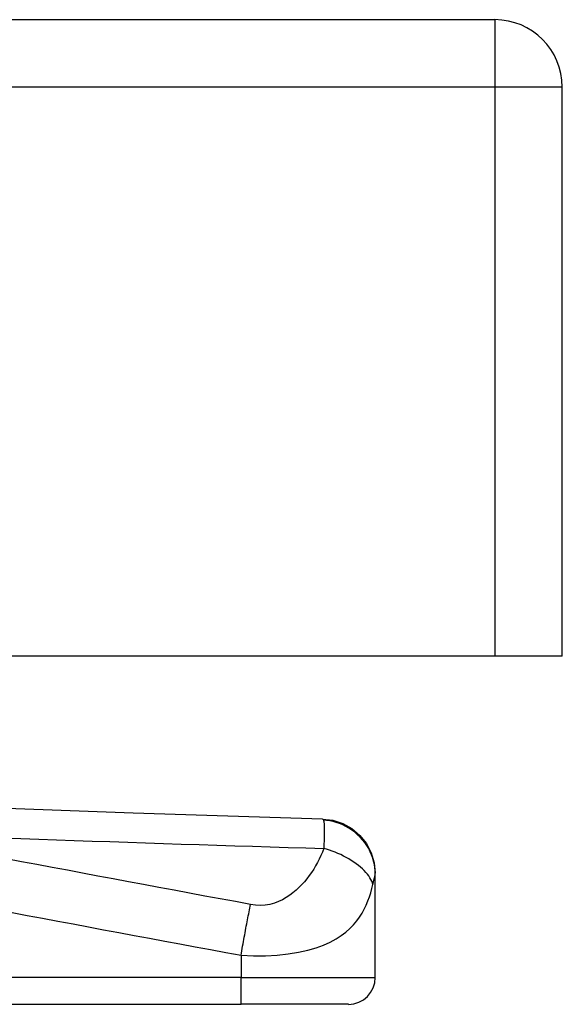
# Model space of a CAD drawing. Header units: inches. Extents: x 11 to 342, y 26 to 169.
# Tile 121 of 205: x 81.527 to 82.323, y 167.736 to 169.181. Entities that reach past the tile are written whole.
import ezdxf

# ---------------------------------------------------------------- set-up
doc = ezdxf.new("R2010")
doc.units = ezdxf.units.IN
doc.header["$MEASUREMENT"] = 0
doc.layers.add('Visible Edges(ANSI)', color=7, linetype='Continuous', lineweight=25)
doc.layers.add('Visible Tangent Edges(ANSI)', color=7, linetype='Continuous', lineweight=25)

msp = doc.modelspace()

# ---------------------------------------------------------------- linework, layer by layer
at = {"layer": 'Visible Edges(ANSI)'}
for p, q in [((10.6194, 169.1806), (82.2244, 169.1806)), ((82.3234, 168.2466), (82.3234, 169.0816)), ((82.2244, 168.2466), (10.6194, 168.2466)), ((82.3234, 168.2466), (82.2244, 168.2466)), ((82.049, 167.9271), (82.049, 167.9283)), ((82.049, 167.775), (82.049, 167.9271)), ((81.2031, 167.7357), (81.8522, 167.7357)), ((82.0096, 167.7357), (81.8522, 167.7357))]:
    msp.add_line(p, q, dxfattribs=at)
at = {"layer": 'Visible Edges(ANSI)', "flags": 128}
for points in [[(81.9718, 168.0076), (81.6938, 168.0163), (81.4156, 168.0265)], [(81.9718, 168.0076), (81.987, 168.0057), (82.0015, 168.001), (82.0149, 167.9935), (82.0265, 167.9836), (82.0361, 167.9717), (82.0432, 167.9581), (82.0476, 167.9435), (82.049, 167.9283)]]:
    msp.add_lwpolyline(points, dxfattribs=at)
at = {"layer": 'Visible Edges(ANSI)'}
for centre, radius, start, end in [((82.2244, 169.0816), 0.099, 0, 90), ((82.0096, 167.775), 0.0394, 270, 0)]:
    msp.add_arc(centre, radius, start, end, dxfattribs=at)
at = {"layer": 'Visible Tangent Edges(ANSI)'}
for p, q in [((82.2244, 169.1806), (82.2244, 169.0816)), ((82.2244, 169.0816), (10.6194, 169.0816)), ((82.3234, 169.0816), (82.2244, 169.0816)), ((82.2244, 169.0816), (82.2244, 168.2466)), ((81.8522, 167.8076), (81.8522, 167.775)), ((81.8522, 167.775), (81.2031, 167.775)), ((81.8522, 167.7357), (81.8522, 167.775)), ((81.8522, 167.775), (82.049, 167.775))]:
    msp.add_line(p, q, dxfattribs=at)
at = {"layer": 'Visible Tangent Edges(ANSI)', "flags": 128}
for points in [[(81.9718, 168.0076), (81.9719, 168.0076), (81.9719, 168.0076), (81.972, 168.0076), (81.972, 168.0076), (81.9721, 168.0076), (81.9721, 168.0075), (81.9722, 168.0075), (81.9723, 168.0074), (81.9723, 168.0074), (81.9724, 168.0073), (81.9724, 168.0073), (81.9725, 168.0072), (81.9725, 168.0071), (81.9726, 168.007), (81.9726, 168.0069), (81.9727, 168.0068), (81.9727, 168.0067), (81.9728, 168.0066), (81.9728, 168.0065), (81.9729, 168.0064), (81.9729, 168.0063), (81.973, 168.0061), (81.973, 168.006), (81.9731, 168.0058)], [(82.049, 167.9271), (82.0489, 167.9316), (82.0485, 167.9362), (82.0478, 167.9409), (82.0467, 167.9455), (82.0454, 167.9502), (82.0437, 167.9549), (82.0417, 167.9596), (82.0394, 167.9641), (82.0367, 167.9686), (82.0338, 167.9729), (82.0305, 167.977), (82.027, 167.9809), (82.0232, 167.9846), (82.0191, 167.9881), (82.0149, 167.9912), (82.0105, 167.9941), (82.006, 167.9966), (82.0013, 167.9989), (81.9966, 168.0008), (81.9919, 168.0024), (81.9871, 168.0037), (81.9824, 168.0047), (81.9777, 168.0054), (81.9731, 168.0058)], [(81.9731, 168.0058), (81.9733, 168.0051), (81.9734, 168.0043), (81.9736, 168.0034), (81.9737, 168.0024), (81.9739, 168.0013), (81.974, 168.0001), (81.9741, 167.9987), (81.9741, 167.9973), (81.9742, 167.9957), (81.9742, 167.9941), (81.9743, 167.9923), (81.9743, 167.9903), (81.9743, 167.9884), (81.9742, 167.9866), (81.9742, 167.9847), (81.9742, 167.9828), (81.9741, 167.9808), (81.974, 167.9787), (81.974, 167.9765), (81.9739, 167.9743), (81.9738, 167.9719), (81.9737, 167.9695), (81.9736, 167.967), (81.9734, 167.9644)], [(81.5031, 167.98), (81.5292, 167.979), (81.5553, 167.9781), (81.5815, 167.9771), (81.6076, 167.9762), (81.6338, 167.9753), (81.6599, 167.9744), (81.686, 167.9735), (81.7122, 167.9726), (81.7383, 167.9717), (81.7644, 167.9708), (81.7906, 167.97), (81.8167, 167.9691), (81.8428, 167.9683), (81.8689, 167.9675), (81.8951, 167.9667), (81.9212, 167.9659), (81.9473, 167.9652), (81.9734, 167.9644)], [(81.9734, 167.9644), (81.9715, 167.9591), (81.9693, 167.9538), (81.9669, 167.9487), (81.9644, 167.9437), (81.9616, 167.9387), (81.9587, 167.9339), (81.9555, 167.9292), (81.9522, 167.9245), (81.9487, 167.92), (81.9451, 167.9156), (81.9412, 167.9113), (81.9371, 167.9072), (81.9328, 167.9032), (81.9283, 167.8993), (81.9235, 167.8957), (81.9184, 167.8923), (81.9129, 167.8892), (81.9071, 167.8865), (81.901, 167.8841), (81.8944, 167.8823), (81.8876, 167.8812), (81.8805, 167.8807), (81.8733, 167.881), (81.8661, 167.882)], [(82.0456, 167.9117), (82.0448, 167.9141), (82.0439, 167.9165), (82.0426, 167.919), (82.0412, 167.9215), (82.0394, 167.9241), (82.0375, 167.9266), (82.0353, 167.9292), (82.0329, 167.9319), (82.0302, 167.9345), (82.0274, 167.937), (82.0243, 167.9396), (82.021, 167.942), (82.0175, 167.9445), (82.0139, 167.9468), (82.0102, 167.9491), (82.0063, 167.9513), (82.0023, 167.9533), (81.9983, 167.9553), (81.9942, 167.9571), (81.99, 167.9588), (81.9858, 167.9604), (81.9817, 167.9619), (81.9775, 167.9632), (81.9734, 167.9644)], [(81.8661, 167.882), (81.8438, 167.8863), (81.8213, 167.8904), (81.7989, 167.8946), (81.7765, 167.8988), (81.7541, 167.903), (81.7317, 167.9072), (81.7093, 167.9114), (81.6869, 167.9156), (81.6645, 167.9198), (81.6422, 167.9239), (81.6198, 167.9281), (81.5974, 167.9323), (81.575, 167.9365), (81.5526, 167.9407), (81.5302, 167.9449), (81.5078, 167.9491)], [(82.0456, 167.9117), (82.0458, 167.9126), (82.046, 167.9134), (82.0462, 167.9143), (82.0464, 167.9151), (82.0466, 167.9159), (82.0467, 167.9166), (82.0469, 167.9174), (82.0471, 167.9181), (82.0473, 167.9188), (82.0474, 167.9195), (82.0476, 167.9202), (82.0478, 167.9209), (82.048, 167.9216), (82.0482, 167.9223), (82.0483, 167.9229), (82.0484, 167.9235), (82.0486, 167.9241), (82.0487, 167.9247), (82.0488, 167.9252), (82.0489, 167.9256), (82.0489, 167.9261), (82.049, 167.9264), (82.049, 167.9268), (82.049, 167.9271)], [(81.8522, 167.8076), (81.8702, 167.8068), (81.888, 167.8068), (81.9052, 167.8078), (81.9214, 167.8095), (81.9364, 167.812), (81.95, 167.815), (81.9623, 167.8186), (81.9732, 167.8226), (81.9829, 167.827), (81.9915, 167.8317), (81.9991, 167.8366), (82.0059, 167.8417), (82.0118, 167.847), (82.0171, 167.8524), (82.0218, 167.858), (82.026, 167.8637), (82.0296, 167.8695), (82.0329, 167.8753), (82.0358, 167.8813), (82.0383, 167.8873), (82.0405, 167.8933), (82.0425, 167.8994), (82.0442, 167.9056), (82.0456, 167.9117)], [(81.8522, 167.8076), (81.8527, 167.8109), (81.8533, 167.8142), (81.8539, 167.8176), (81.8545, 167.8209), (81.8551, 167.8242), (81.8557, 167.8276), (81.8563, 167.8309), (81.8569, 167.8342), (81.8575, 167.8375), (81.8581, 167.8408), (81.8587, 167.844), (81.8593, 167.8472), (81.8599, 167.8504), (81.8605, 167.8536), (81.8611, 167.8567), (81.8617, 167.8597), (81.8623, 167.8627), (81.8628, 167.8657), (81.8634, 167.8686), (81.864, 167.8714), (81.8645, 167.8742), (81.865, 167.8769), (81.8656, 167.8795), (81.8661, 167.882)], [(81.5162, 167.8703), (81.5386, 167.8661), (81.561, 167.8619), (81.5834, 167.8578), (81.6058, 167.8536), (81.6282, 167.8494), (81.6506, 167.8452), (81.673, 167.841), (81.6954, 167.8368), (81.7178, 167.8326), (81.7402, 167.8285), (81.7626, 167.8243), (81.785, 167.8201), (81.8074, 167.8159), (81.8298, 167.8117), (81.8522, 167.8076)]]:
    msp.add_lwpolyline(points, dxfattribs=at)

doc.saveas('drawing.dxf')
